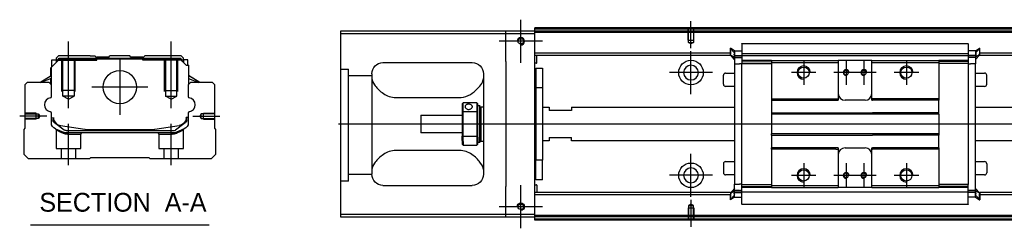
# Model space of a CAD drawing. Header units: millimetres. Extents: x -386 to 3135, y -1989 to 860.
# Tile 194 of 256: x -386 to 56, y -845 to -752. Entities that reach past the tile are written whole.
import ezdxf
from ezdxf.lldxf.tags import DXFTag

# ---------------------------------------------------------------- set-up
doc = ezdxf.new("R2010")
doc.units = ezdxf.units.MM
doc.layers.get('0').update_dxf_attribs({"linetype": 'CONTINUOUS'})
doc.styles.add('CHN', font='txt')
tags = doc.linetypes.add('DASHED', pattern=[25.72, 12.86, -12.86]).pattern_tags.tags
tags[6:7] = [DXFTag(74, 4), DXFTag(75, 0), DXFTag(340, '0'), DXFTag(46, 0.0), DXFTag(50, 0.0), DXFTag(44, 0.0), DXFTag(45, 0.0)]
tags[4:5] = [DXFTag(74, 4), DXFTag(75, 0), DXFTag(340, '0'), DXFTag(46, 0.0), DXFTag(50, 0.0), DXFTag(44, 0.0), DXFTag(45, 0.0)]

msp = doc.modelspace()

# ---------------------------------------------------------------- linework, layer by layer
at = {"ltscale": 0.2}
for p, q in [((-161.07, -770.81), (-161.07, -751.51)), ((-84.82, -764.3), (-84.82, -752.16)), ((-363.71, -791.05), (-363.71, -761.23)), ((-317.71, -791.05), (-317.71, -761.23)), ((-151.42, -761.16), (-170.72, -761.16)), ((-84.82, -784.81), (-84.82, -765.51)), ((-340.71, -769.17), (-340.71, -794.12)), ((-34.32, -769.66), (-34.32, -780.66)), ((-15.32, -769.66), (-15.32, -780.66)), ((-7.32, -769.66), (-7.32, -780.66)), ((11.68, -769.66), (11.68, -780.66)), ((-75.17, -775.16), (-94.47, -775.16)), ((-28.82, -775.16), (-39.82, -775.16)), ((-9.82, -775.16), (-20.82, -775.16)), ((-1.82, -775.16), (-12.82, -775.16)), ((17.18, -775.16), (6.18, -775.16)), ((-328.24, -781.64), (-353.19, -781.64)), ((-373.43, -794.64), (-385.58, -794.64)), ((-363.66, -816.64), (-363.66, -798.14)), ((-317.76, -816.64), (-317.76, -798.14)), ((-307.99, -794.64), (-295.85, -794.64)), ((-84.82, -830.76), (-84.82, -811.46)), ((-34.32, -815.66), (-34.32, -826.66)), ((-15.32, -815.66), (-15.32, -826.66)), ((-7.32, -815.66), (-7.32, -826.66)), ((11.68, -815.66), (11.68, -826.66)), ((-75.17, -821.11), (-94.47, -821.11)), ((-28.82, -821.16), (-39.82, -821.16)), ((-9.82, -821.16), (-20.82, -821.16)), ((-1.82, -821.16), (-12.82, -821.16)), ((17.18, -821.16), (6.18, -821.16)), ((-161.07, -844.81), (-161.07, -825.51)), ((-84.82, -832.01), (-84.82, -844.16)), ((-151.42, -835.16), (-170.72, -835.16))]:
    msp.add_line(p, q, dxfattribs=at)
at = {"linetype": 'Continuous'}
for p, q in [((-167.82, -756.66), (-241.82, -756.66)), ((-241.82, -756.66), (-241.82, -838.66)), ((-241.82, -757.66), (-167.82, -757.66)), ((-167.82, -757.66), (-167.82, -756.66)), ((-154.82, -756.66), (-167.82, -756.66)), ((-167.82, -757.66), (-154.82, -757.66)), ((-167.82, -770.16), (-167.82, -757.66)), ((-154.82, -755.66), (-154.82, -755.16)), ((116.06, -755.66), (-154.82, -755.66)), ((-154.82, -756.66), (-154.82, -755.66)), ((-154.82, -757.66), (-154.82, -756.66)), ((115.82, -756.66), (-154.82, -756.66)), ((-154.82, -838.66), (-154.82, -757.66)), ((-62.07, -762.2), (39.43, -762.2)), ((-62.07, -762.25), (-62.07, -767.56)), ((39.43, -762.25), (39.43, -767.56)), ((-67.17, -766.48), (-154.82, -766.48)), ((-67.17, -767.48), (-154.82, -767.48)), ((-153.82, -770.8), (-153.82, -767.48)), ((-67.07, -764.28), (-67.17, -764.28)), ((-67.17, -766.82), (-67.17, -764.28)), ((-67.17, -764.38), (-65.27, -766.36)), ((-67.17, -767.18), (-67.17, -766.82)), ((-67.17, -767.18), (-67.07, -767.18)), ((-67.17, -767.28), (-67.17, -767.18)), ((-65.27, -769.26), (-67.17, -767.28)), ((-65.27, -765.44), (-67.07, -764.28)), ((-67.07, -764.28), (-67.07, -766.82)), ((-67.07, -767.18), (-67.07, -766.82)), ((-67.07, -767.18), (-65.27, -768.33)), ((-65.4, -767.48), (-62.08, -767.48)), ((-65.27, -765.44), (-62.07, -765.44)), ((-65.27, -767.42), (-65.27, -768.48)), ((-62.07, -766.63), (39.43, -766.63)), ((42.63, -765.44), (39.43, -765.44)), ((39.44, -766.48), (39.43, -766.48)), ((42.75, -767.48), (39.44, -767.48)), ((42.63, -765.44), (44.43, -764.28)), ((44.53, -764.38), (42.63, -766.36)), ((44.43, -767.18), (42.63, -768.33)), ((42.63, -769.26), (44.53, -767.28)), ((42.63, -767.42), (42.63, -768.48)), ((44.43, -764.28), (44.53, -764.28)), ((44.43, -764.28), (44.43, -766.82)), ((44.43, -767.18), (44.43, -766.82)), ((44.53, -767.18), (44.43, -767.18)), ((44.53, -766.82), (44.53, -764.28)), ((163.45, -766.48), (44.53, -766.48)), ((44.53, -767.18), (44.53, -766.82)), ((44.53, -767.28), (44.53, -767.18)), ((163.21, -767.48), (44.53, -767.48)), ((-371.59, -773.09), (-367.69, -769.19)), ((-371.19, -769.49), (-369.19, -769.49)), ((-371.19, -772.69), (-371.19, -769.49)), ((-368.19, -767.64), (-369.19, -768.64)), ((-369.19, -768.64), (-369.19, -769.49)), ((-369.19, -769.49), (-369.19, -770.69)), ((-368.69, -769.64), (-369.19, -769.64)), ((-368.69, -769.56), (-367.83, -768.69)), ((-368.69, -770.19), (-368.69, -769.56)), ((-368.46, -769.65), (-368.69, -769.56)), ((-368.46, -769.65), (-367.73, -768.92)), ((-368.46, -769.96), (-368.46, -769.65)), ((-354.01, -767.64), (-368.19, -767.64)), ((-367.83, -768.69), (-313.6, -768.69)), ((-367.73, -768.92), (-367.83, -768.69)), ((-367.73, -768.92), (-313.69, -768.92)), ((-313.73, -769.19), (-367.69, -769.19)), ((-354.01, -767.64), (-351.91, -767.64)), ((-351.91, -767.64), (-351.36, -768.19)), ((-351.36, -768.19), (-351.01, -768.19)), ((-345.71, -768.19), (-351.01, -768.19)), ((-351.01, -768.69), (-351.01, -768.19)), ((-345.71, -768.19), (-345.16, -767.64)), ((-336.26, -767.64), (-345.16, -767.64)), ((-335.71, -768.19), (-336.26, -767.64)), ((-330.41, -768.19), (-335.71, -768.19)), ((-330.41, -768.19), (-330.06, -768.19)), ((-330.41, -768.69), (-330.41, -768.19)), ((-330.06, -768.19), (-329.51, -767.64)), ((-330.06, -768.19), (-329.51, -767.64)), ((-327.41, -767.64), (-329.51, -767.64)), ((-329.51, -767.64), (-329.51, -767.64)), ((-313.23, -767.64), (-327.41, -767.64)), ((-311.03, -771.89), (-313.73, -769.19)), ((-313.69, -768.92), (-313.6, -768.69)), ((-312.96, -769.65), (-313.69, -768.92)), ((-312.73, -769.56), (-313.6, -768.69)), ((-312.23, -768.64), (-313.23, -767.64)), ((-312.96, -769.65), (-312.73, -769.56)), ((-312.96, -769.96), (-312.96, -769.65)), ((-312.73, -770.19), (-312.73, -769.56)), ((-312.23, -769.64), (-312.73, -769.64)), ((-312.23, -769.49), (-312.23, -768.64)), ((-310.23, -769.49), (-312.23, -769.49)), ((-312.23, -769.49), (-312.23, -770.69)), ((-311.03, -771.89), (-309.88, -771.89)), ((-310.23, -771.89), (-310.23, -769.49)), ((-310.23, -769.49), (-310.23, -769.49)), ((-309.88, -771.89), (-309.88, -779.14)), ((-309.88, -771.89), (-309.83, -771.89)), ((-309.83, -776.54), (-309.83, -771.89)), ((-309.83, -771.89), (-309.73, -771.89)), ((-309.73, -776.6), (-309.73, -771.89)), ((-222.82, -770.66), (-182.82, -770.66)), ((-167.82, -770.16), (-167.82, -826.16)), ((-154.02, -771), (-154.82, -771)), ((-65.27, -768.33), (-62.07, -768.33)), ((-65.27, -768.48), (-65.27, -771.18)), ((-65.27, -771.18), (-63.07, -771.18)), ((-65.27, -771.18), (-65.27, -825.14)), ((-62.07, -771.18), (-63.07, -771.18)), ((-62.07, -767.68), (-62.07, -767.56)), ((-62.07, -767.68), (-62.07, -769.68)), ((39.43, -767.68), (-62.07, -767.68)), ((-48.82, -769.68), (-62.07, -769.68)), ((-62.07, -769.68), (-62.07, -770.41)), ((-62.07, -770.41), (-48.82, -770.18)), ((-62.07, -770.41), (-62.07, -771.14)), ((-62.07, -771.14), (-48.82, -771.04)), ((-62.07, -825.18), (-62.07, -771.14)), ((-48.82, -769.68), (-48.82, -770.68)), ((-48.82, -770.68), (-48.82, -786.96)), ((-19.07, -769.68), (-18.82, -769.68)), ((-19.07, -770.68), (-18.82, -770.68)), ((-18.82, -769.68), (-18.82, -770.68)), ((-3.82, -769.68), (-18.82, -769.68)), ((-18.82, -770.68), (-18.82, -786.96)), ((-3.82, -769.68), (26.18, -769.68)), ((-3.82, -770.68), (-3.82, -769.68)), ((-3.82, -770.68), (26.18, -770.68)), ((-3.82, -786.96), (-3.82, -770.68)), ((26.18, -769.68), (26.18, -770.68)), ((39.43, -769.68), (26.18, -769.68)), ((39.43, -770.41), (26.18, -770.18)), ((26.18, -770.68), (26.18, -786.96)), ((39.43, -771.14), (26.18, -771.04)), ((39.43, -767.68), (39.43, -767.56)), ((39.43, -767.68), (39.43, -767.56)), ((39.43, -767.68), (39.43, -769.68)), ((42.63, -768.33), (39.43, -768.33)), ((39.43, -769.68), (39.43, -770.41)), ((39.43, -770.41), (39.43, -771.14)), ((39.43, -771.14), (39.43, -825.18)), ((39.43, -771.18), (40.43, -771.18)), ((42.63, -771.18), (40.43, -771.18)), ((42.63, -768.48), (42.63, -771.18)), ((42.63, -827.99), (42.63, -771.18)), ((-371.69, -776.6), (-371.69, -773.19)), ((-371.59, -776.54), (-371.59, -773.09)), ((-371.54, -773.04), (-371.54, -779.14)), ((-227.82, -775.66), (-227.82, -820.66)), ((-177.82, -775.66), (-177.82, -820.66)), ((-154.32, -773.16), (-151.32, -773.16)), ((-154.32, -773.16), (-154.32, -781.91)), ((-151.32, -773.16), (-151.32, -781.91)), ((-69.32, -775.38), (-65.27, -775.38)), ((42.63, -775.38), (46.68, -775.38)), ((-382.21, -779.64), (-383.21, -780.64)), ((-383.21, -780.64), (-383.21, -800.09)), ((-372.39, -779.64), (-382.21, -779.64)), ((-376.6, -779.64), (-371.54, -776.51)), ((-371.54, -777.85), (-376.05, -779.64)), ((-371.39, -780.64), (-372.39, -779.64)), ((-371.69, -780.34), (-371.69, -777.91)), ((-371.59, -780.44), (-371.59, -777.87)), ((-371.39, -785.96), (-371.39, -780.64)), ((-309.03, -779.64), (-310.03, -780.64)), ((-310.03, -780.64), (-310.03, -785.96)), ((-304.82, -779.64), (-309.88, -776.51)), ((-309.88, -777.85), (-305.37, -779.64)), ((-309.83, -780.44), (-309.83, -777.87)), ((-304.82, -779.64), (-309.73, -776.6)), ((-309.73, -780.34), (-309.73, -777.91)), ((-299.21, -779.64), (-309.03, -779.64)), ((-298.21, -780.64), (-299.21, -779.64)), ((-298.21, -800.09), (-298.21, -780.64)), ((-70.32, -780.38), (-70.32, -776.38)), ((-70.32, -776.38), (-70.32, -776.38)), ((47.68, -780.38), (47.68, -776.38)), ((-154.82, -783.75), (-154.32, -783.75)), ((-151.32, -781.91), (-154.32, -781.91)), ((-154.32, -781.91), (-154.32, -814.41)), ((-151.32, -781.91), (-151.32, -814.41)), ((-65.27, -781.38), (-69.32, -781.38)), ((46.68, -781.38), (42.63, -781.38)), ((-217.82, -786.25), (-187.82, -786.25)), ((-187.32, -789.16), (-187.32, -792.75)), ((-180.82, -788.66), (-186.82, -788.66)), ((-186.82, -792.61), (-186.82, -788.66)), ((-180.82, -788.66), (-180.82, -792.61)), ((-180.32, -792.75), (-180.32, -789.16)), ((-154.32, -786.75), (-154.82, -786.75)), ((-48.82, -786.96), (-19.93, -786.96)), ((-48.82, -786.96), (-48.82, -787.51)), ((-48.82, -787.51), (-18.82, -787.51)), ((-48.82, -787.51), (-48.82, -793.16)), ((-18.82, -786.96), (-18.82, -787.51)), ((-6.82, -787.51), (-15.82, -787.51)), ((-3.82, -787.51), (-3.82, -786.96)), ((-3.82, -787.51), (-3.57, -787.51)), ((12.43, -787.51), (-3.57, -787.51)), ((26.18, -787.51), (12.43, -787.51)), ((26.18, -786.96), (26.18, -787.51)), ((26.18, -793.16), (26.18, -787.51)), ((-371.39, -797.58), (-371.39, -793.18)), ((-310.03, -793.18), (-310.03, -797.58)), ((-187.32, -792.75), (-187.32, -803.57)), ((-186.82, -803.7), (-186.82, -792.61)), ((-186.82, -792.61), (-180.82, -792.61)), ((-180.82, -792.61), (-180.82, -803.7)), ((-180.32, -789.91), (-179.62, -789.91)), ((-180.32, -803.57), (-180.32, -792.75)), ((-179.62, -789.91), (-179.32, -790.21)), ((-179.62, -789.91), (-179.62, -803.99)), ((-179.32, -803.78), (-179.32, -790.21)), ((-179.32, -791.01), (-178.82, -790.51)), ((-178.82, -790.51), (-177.82, -790.51)), ((-178.82, -805.81), (-178.82, -790.51)), ((-151.32, -790.66), (-148.32, -790.66)), ((-148.32, -790.66), (-148.32, -792.16)), ((-138.32, -792.16), (-148.32, -792.16)), ((-138.32, -790.66), (-65.27, -790.66)), ((-138.32, -790.66), (-138.32, -792.16)), ((-48.82, -793.16), (-3.57, -793.16)), ((-48.82, -793.16), (-48.82, -793.71)), ((26.18, -793.71), (-48.82, -793.71)), ((-48.82, -793.71), (-48.82, -802.61)), ((12.43, -793.16), (-3.57, -793.16)), ((26.18, -793.16), (12.43, -793.16)), ((26.18, -793.71), (26.18, -793.16)), ((26.18, -793.71), (26.18, -802.61)), ((42.63, -790.66), (157.62, -790.66)), ((-370.69, -795.3), (-370.69, -796.38)), ((-370.39, -795.3), (-370.39, -796.34)), ((-370, -797.64), (-370.07, -797.59)), ((-365.59, -800.86), (-370, -797.64)), ((-311.42, -797.64), (-315.84, -800.86)), ((-311.35, -797.59), (-311.42, -797.64)), ((-310.03, -795.3), (-311.03, -795.3)), ((-311.03, -795.3), (-311.03, -796.34)), ((-310.73, -796.38), (-310.73, -795.3)), ((-205.82, -794.16), (-187.32, -794.16)), ((-205.82, -794.16), (-205.82, -802.16)), ((-383.21, -800.09), (-383.71, -800.59)), ((-383.71, -800.59), (-383.71, -811.64)), ((-367.32, -798.77), (-356.41, -800.51)), ((-364.7, -801.14), (-316.72, -801.14)), ((-317.22, -802.14), (-364.2, -802.14)), ((-354.76, -800.64), (-326.66, -800.64)), ((-325.01, -800.51), (-314.1, -798.77)), ((-311.89, -800.35), (-315.31, -801.76)), ((-297.71, -800.59), (-298.21, -800.09)), ((-297.71, -811.64), (-297.71, -800.59)), ((-187.32, -802.16), (-205.82, -802.16)), ((26.18, -802.61), (-48.82, -802.61)), ((-48.82, -803.16), (-48.82, -802.61)), ((26.18, -802.61), (26.18, -803.16)), ((-187.32, -805.58), (-187.32, -803.57)), ((-187.32, -805.58), (-187.32, -807.16)), ((-180.82, -803.7), (-186.82, -803.7)), ((-186.82, -805.94), (-186.82, -803.7)), ((-186.82, -805.94), (-186.82, -807.66)), ((-180.82, -803.7), (-180.82, -805.94)), ((-180.82, -805.94), (-180.82, -807.66)), ((-180.32, -807.16), (-180.32, -803.57)), ((-179.62, -806.41), (-180.32, -806.41)), ((-179.62, -806.41), (-179.62, -803.99)), ((-179.32, -806.11), (-179.62, -806.41)), ((-179.32, -803.78), (-179.32, -806.11)), ((-179.32, -805.31), (-178.82, -805.81)), ((-178.82, -805.81), (-177.82, -805.81)), ((-148.32, -805.66), (-151.32, -805.66)), ((-148.32, -804.16), (-138.32, -804.16)), ((-148.32, -804.16), (-148.32, -805.66)), ((-138.32, -805.66), (-138.32, -804.16)), ((-65.27, -805.66), (-138.32, -805.66)), ((-48.82, -803.16), (-3.57, -803.16)), ((-48.82, -803.16), (-48.82, -808.81)), ((12.43, -803.16), (-3.57, -803.16)), ((26.18, -803.16), (12.43, -803.16)), ((26.18, -808.81), (26.18, -803.16)), ((154.01, -805.66), (42.63, -805.66)), ((-383.71, -811.64), (-381.71, -813.64)), ((-299.71, -813.64), (-297.71, -811.64)), ((-187.82, -810.06), (-217.82, -810.06)), ((-186.82, -807.66), (-180.82, -807.66)), ((-154.82, -809.56), (-154.32, -809.56)), ((-18.82, -808.81), (-48.82, -808.81)), ((-48.82, -809.36), (-48.82, -808.81)), ((-19.93, -809.36), (-48.82, -809.36)), ((-48.82, -809.36), (-48.82, -825.64)), ((-18.82, -808.81), (-18.82, -809.36)), ((-18.82, -809.36), (-18.82, -825.64)), ((-15.82, -808.81), (-6.82, -808.81)), ((-3.82, -809.36), (-3.82, -808.81)), ((-3.82, -825.64), (-3.82, -809.36)), ((12.43, -808.81), (-3.57, -808.81)), ((26.18, -808.81), (12.43, -808.81)), ((26.18, -808.81), (26.18, -809.36)), ((26.18, -809.36), (26.18, -825.64)), ((-381.71, -813.64), (-354.21, -813.64)), ((-354.21, -813.64), (-353.71, -813.14)), ((-353.71, -813.14), (-327.71, -813.14)), ((-327.71, -813.14), (-327.21, -813.64)), ((-327.21, -813.64), (-299.71, -813.64)), ((-154.32, -812.56), (-154.82, -812.56)), ((-151.32, -814.41), (-154.32, -814.41)), ((-154.32, -823.16), (-154.32, -814.41)), ((-151.32, -823.16), (-151.32, -814.41)), ((-70.32, -815.94), (-70.32, -819.94)), ((-69.32, -814.94), (-65.27, -814.94)), ((42.63, -814.94), (46.68, -814.94)), ((47.68, -815.94), (47.68, -819.94)), ((47.68, -819.94), (47.68, -819.94)), ((-151.32, -823.16), (-154.32, -823.16)), ((-65.27, -820.94), (-69.32, -820.94)), ((46.68, -820.94), (42.63, -820.94)), ((-222.82, -825.66), (-182.82, -825.66)), ((-167.82, -838.66), (-167.82, -826.16)), ((-154.82, -825.31), (-154.02, -825.31)), ((-67.17, -828.84), (-154.82, -828.84)), ((-153.82, -825.51), (-153.82, -828.84)), ((-65.27, -827.06), (-67.17, -829.04)), ((-67.17, -829.04), (-67.17, -829.14)), ((-67.17, -829.14), (-67.17, -829.49)), ((-67.17, -829.14), (-67.07, -829.14)), ((-67.07, -829.14), (-65.27, -827.99)), ((-67.07, -829.14), (-67.07, -829.49)), ((-65.4, -828.84), (-62.08, -828.84)), ((-65.27, -827.84), (-65.27, -825.14)), ((-65.27, -825.14), (-63.07, -825.14)), ((-65.27, -828.89), (-65.27, -827.84)), ((-65.27, -827.99), (-62.07, -827.99)), ((-62.07, -825.14), (-63.07, -825.14)), ((-62.07, -825.91), (-62.07, -825.18)), ((-62.07, -825.18), (-48.82, -825.28)), ((-62.07, -825.91), (-48.82, -826.14)), ((-62.07, -826.64), (-62.07, -825.91)), ((-62.07, -828.64), (-62.07, -826.64)), ((-48.86, -826.64), (-62.07, -826.64)), ((39.43, -828.64), (-62.07, -828.64)), ((-62.07, -834.07), (-62.07, -828.64)), ((-62.07, -828.64), (-62.07, -828.76)), ((-48.82, -825.64), (-48.82, -826.64)), ((-19.07, -825.64), (-18.82, -825.64)), ((-19.07, -826.64), (-18.82, -826.64)), ((-18.82, -825.64), (-18.82, -826.64)), ((-3.82, -826.64), (-18.82, -826.64)), ((-3.82, -825.64), (26.18, -825.64)), ((-3.82, -826.64), (-3.82, -825.64)), ((-3.82, -826.64), (26.18, -826.64)), ((39.43, -825.18), (26.18, -825.28)), ((26.18, -825.64), (26.18, -826.64)), ((39.43, -825.91), (26.18, -826.14)), ((39.43, -826.64), (26.18, -826.64)), ((39.43, -826.64), (39.43, -825.14)), ((39.43, -828.64), (39.43, -826.64)), ((42.63, -827.99), (39.43, -827.99)), ((39.43, -828.64), (39.43, -828.76)), ((39.43, -828.64), (39.43, -828.76)), ((39.43, -834.07), (39.43, -828.76)), ((42.75, -828.84), (39.44, -828.84)), ((42.63, -827.06), (44.53, -829.04)), ((42.63, -828.89), (42.63, -827.84)), ((44.43, -829.14), (42.63, -827.99)), ((44.43, -829.14), (44.43, -829.49)), ((44.53, -829.14), (44.43, -829.14)), ((148.42, -828.84), (44.53, -828.84)), ((44.53, -829.04), (44.53, -829.14)), ((44.53, -829.14), (44.53, -829.49)), ((-67.17, -829.84), (-154.82, -829.84)), ((-67.17, -829.49), (-67.17, -832.03)), ((-67.17, -831.93), (-65.27, -829.95)), ((-67.07, -832.03), (-67.17, -832.03)), ((-67.07, -832.03), (-67.07, -829.49)), ((-65.27, -830.88), (-67.07, -832.03)), ((-65.27, -830.88), (-62.07, -830.88)), ((42.63, -830.88), (39.43, -830.88)), ((44.53, -831.93), (42.63, -829.95)), ((42.63, -830.88), (44.43, -832.03)), ((44.43, -832.03), (44.43, -829.49)), ((44.43, -832.03), (44.53, -832.03)), ((44.53, -829.49), (44.53, -832.03)), ((148.18, -829.84), (44.53, -829.84)), ((39.43, -834.12), (-62.07, -834.12)), ((-241.82, -838.66), (-241.82, -839.66)), ((-167.82, -838.66), (-241.82, -838.66)), ((-241.82, -839.66), (-167.82, -839.66)), ((-167.82, -839.66), (-167.82, -838.66)), ((-154.82, -838.66), (-167.82, -838.66)), ((-167.82, -839.66), (-154.82, -839.66)), ((-154.82, -839.66), (-154.82, -838.66)), ((95.82, -839.66), (-154.82, -839.66)), ((-154.82, -840.66), (-154.82, -839.66)), ((95.58, -840.66), (-154.82, -840.66)), ((-154.82, -841.16), (-154.82, -840.66))]:
    msp.add_line(p, q, dxfattribs=at)
at = {"linetype": 'DASHED'}
for p, q in [((385.18, -757.16), (-154.82, -757.16)), ((-62.07, -762.25), (-62.07, -762.2)), ((39.43, -762.25), (39.43, -762.2)), ((-368.69, -769.64), (-351.01, -769.64)), ((-351.36, -769.64), (-351.36, -768.19)), ((-351.01, -769.64), (-351.01, -768.69)), ((-330.41, -769.64), (-330.41, -768.69)), ((-312.73, -769.64), (-330.41, -769.64)), ((-330.06, -769.64), (-330.06, -768.19)), ((-312.23, -769.64), (-312.23, -769.49)), ((-310.23, -771.64), (-310.23, -771.64)), ((-63.07, -768.48), (-65.27, -768.48)), ((-62.07, -768.48), (-62.57, -768.48)), ((-62.07, -768.98), (-62.07, -768.98)), ((39.43, -768.98), (39.43, -768.98)), ((-309.67, -776.64), (-309.67, -776.64)), ((-48.85, -778.36), (-48.82, -778.36)), ((-369.21, -800.82), (-369.21, -809.14)), ((-364.16, -802.64), (-358.21, -802.64)), ((-358.21, -802.64), (-357.71, -802.14)), ((-358.21, -809.14), (-358.21, -802.64)), ((-323.76, -802.14), (-323.26, -802.64)), ((-323.26, -802.64), (-323.26, -809.14)), ((-323.26, -802.64), (-317.27, -802.64)), ((-312.26, -809.14), (-312.26, -800.84)), ((-369.21, -809.14), (-363.71, -809.14)), ((-367.01, -809.14), (-367.01, -813.64)), ((-363.71, -809.14), (-358.21, -809.14)), ((-360.41, -813.64), (-360.41, -809.14)), ((-323.26, -809.14), (-312.26, -809.14)), ((-321.06, -809.14), (-321.06, -813.64)), ((-314.46, -813.64), (-314.46, -809.14)), ((-238.32, -823.68), (-241.82, -823.68)), ((-63.07, -827.84), (-65.27, -827.84)), ((-62.07, -827.84), (-62.57, -827.84)), ((-62.07, -827.34), (-62.07, -827.34)), ((39.43, -827.34), (39.43, -827.34)), ((39.43, -827.84), (39.93, -827.84)), ((-62.07, -834.07), (-62.07, -834.12)), ((39.43, -834.07), (39.43, -834.12)), ((95.94, -839.16), (-154.82, -839.16))]:
    msp.add_line(p, q, dxfattribs=at)
at = {"linetype": 'DASHED', "ltscale": 0.1}
for p, q in [((-86.12, -760.66), (-86.12, -755.66)), ((-85.9, -761.66), (-85.9, -755.66)), ((-83.75, -755.66), (-83.75, -761.66)), ((-83.52, -760.66), (-83.52, -755.66)), ((-86.12, -760.66), (-83.52, -760.66)), ((-84.82, -762.3), (-85.9, -761.66)), ((-85.9, -761.66), (-83.75, -761.66)), ((-83.75, -761.66), (-84.82, -762.3)), ((-366.71, -783.64), (-366.71, -769.64)), ((-366.21, -785.64), (-366.21, -769.64)), ((-361.21, -769.64), (-361.21, -785.64)), ((-360.71, -783.64), (-360.71, -769.64)), ((-320.71, -783.64), (-320.71, -769.64)), ((-320.21, -769.64), (-320.21, -785.64)), ((-315.21, -785.64), (-315.21, -769.64)), ((-314.71, -783.64), (-314.71, -769.64)), ((-360.71, -783.19), (-366.71, -783.19)), ((-320.71, -783.19), (-314.71, -783.19)), ((-361.21, -785.64), (-366.21, -785.64)), ((-363.71, -787.09), (-366.21, -785.64)), ((-363.71, -787.09), (-361.21, -785.64)), ((-320.21, -785.64), (-315.21, -785.64)), ((-317.71, -787.09), (-320.21, -785.64)), ((-317.71, -787.09), (-315.21, -785.64)), ((-378.21, -793.34), (-383.21, -793.34)), ((-383.21, -793.57), (-377.22, -793.57)), ((-378.21, -795.94), (-378.21, -793.34)), ((-377.22, -793.57), (-376.57, -794.64)), ((-377.22, -795.72), (-377.22, -793.57)), ((-304.21, -793.57), (-304.85, -794.64)), ((-298.21, -793.57), (-304.21, -793.57)), ((-304.21, -795.72), (-304.21, -793.57)), ((-303.21, -795.94), (-303.21, -793.34)), ((-303.21, -793.34), (-298.21, -793.34)), ((-377.22, -795.72), (-383.21, -795.72)), ((-378.21, -795.94), (-383.21, -795.94)), ((-376.57, -794.64), (-377.22, -795.72)), ((-304.85, -794.64), (-304.21, -795.72)), ((-304.21, -795.72), (-298.21, -795.72)), ((-303.21, -795.94), (-298.21, -795.94)), ((-86.12, -835.66), (-83.52, -835.66)), ((-86.12, -835.66), (-86.12, -840.66)), ((-84.82, -834.02), (-85.9, -834.66)), ((-85.9, -834.66), (-85.9, -840.66)), ((-85.9, -834.66), (-83.75, -834.66)), ((-83.75, -834.66), (-84.82, -834.02)), ((-83.75, -840.66), (-83.75, -834.66)), ((-83.52, -835.66), (-83.52, -840.66))]:
    msp.add_line(p, q, dxfattribs=at)
at = {"linetype": 'DASHED', "ltscale": 0.3}
for p, q in [((-241.82, -773.68), (-238.32, -773.68)), ((-238.32, -823.68), (-238.32, -773.68)), ((-227.82, -776.68), (-238.32, -776.68)), ((-227.82, -820.68), (-238.32, -820.68))]:
    msp.add_line(p, q, dxfattribs=at)
for p, q in [((399.18, -798.2), (-242.82, -798.16)), ((-380.73, -843.27), (-300.68, -843.27))]:
    msp.add_line(p, q)
for centre in [(-161.07, -761.16), (-161.07, -835.16)]:
    msp.add_circle(centre, 1.25)
at = {"linetype": 'Continuous'}
for centre, radius in [((-84.82, -775.16), 5.5), ((-340.71, -781.64), 7.47), ((-34.32, -775.16), 2.5), ((11.68, -775.16), 2.5), ((-84.82, -821.11), 5.5), ((-34.32, -821.16), 2.5), ((11.68, -821.16), 2.5)]:
    msp.add_circle(centre, radius, dxfattribs=at)
at = {"linetype": 'Continuous', "extrusion": (0, 0, -1)}
for centre, radius in [((84.82, -775.16), 3.3), ((15.32, -775.16), 1.05), ((7.32, -775.16), 1.05), ((15.32, -821.16), 1.05), ((7.32, -821.16), 1.05)]:
    msp.add_circle(centre, radius, dxfattribs=at)
at = {"linetype": 'Continuous', "extrusion": (-6.12303e-17, 0, -1)}
msp.add_circle((84.82, -821.11), 3.3, dxfattribs=at)
at = {"linetype": 'Continuous'}
for centre, radius, start, end in [((-161.07, -761.16), 1.65, 270, 180), ((-154.02, -770.8), 0.2, 270, 0), ((-69.32, -776.38), 1, 90, 180), ((46.68, -776.38), 1, 0, 90), ((-69.32, -780.38), 1, 180, 270), ((46.68, -780.38), 1, 270, 0), ((-15.82, -784.51), 3, 180, 270), ((-6.82, -784.51), 3, 270, 360), ((-371.89, -785.96), 0.5, 285.1919, 0), ((-309.53, -785.96), 0.5, 180, 254.8081), ((-371.89, -793.18), 0.5, 0, 74.8081), ((-309.53, -793.18), 0.5, 105.1919, 180), ((-366.69, -794.82), 4, 202.3316, 260.9414), ((-314.73, -794.82), 4, 337.6678, 353.1681), ((-314.73, -794.82), 3.77, 349.0413, 352.7469), ((-354.76, -790.14), 10.5, 260.9414, 270), ((-326.66, -790.14), 10.5, 270, 279.0586), ((-316.72, -799.64), 1.5, 270, 306.0274), ((-15.82, -811.81), 3, 90, 180), ((-6.82, -811.81), 3, 0, 90), ((-69.32, -815.94), 1, 90, 180), ((46.68, -815.94), 1, 0, 90), ((-69.32, -819.94), 1, 180, 270), ((46.68, -819.94), 1, 270, 0), ((-154.02, -825.51), 0.2, 0, 90)]:
    msp.add_arc(centre, radius, start, end, dxfattribs=at)
at = {"linetype": 'Continuous', "extrusion": (-6.12303e-17, 0, -1)}
for centre, radius, start, end in [((222.82, -775.66), 5, 0, 90), ((182.82, -775.66), 5, 90, 180), ((222.82, -820.66), 5, 270, 0), ((182.82, -820.66), 5, 180, 270), ((161.07, -835.16), 1.65, 0, 270)]:
    msp.add_arc(centre, radius, start, end, dxfattribs=at)
for centre, radius, start, end in [((-34.32, -775.16), 3, 0, 270), ((-15.32, -775.16), 1.3, 0, 270), ((-7.32, -775.16), 1.3, 0, 270), ((11.68, -775.16), 3, 0, 270), ((-371.27, -789.57), 3.17, 98.9371, 261.0629), ((-310.15, -789.57), 3.17, 278.9371, 81.0629), ((-34.32, -821.16), 3, 0, 270), ((-15.32, -821.16), 1.3, 0, 270), ((-7.32, -821.16), 1.3, 0, 270), ((11.68, -821.16), 3, 0, 270)]:
    msp.add_arc(centre, radius, start, end)
at = {"linetype": 'Continuous', "extrusion": (0, 0, -1)}
for centre, radius, start, end in [((368.39, -797.58), 3, 292.4327, 0), ((369.19, -796.38), 1.5, 306.0274, 0), ((366.69, -794.82), 4, 337.6678, 353.1681), ((366.69, -794.82), 3.77, 349.0413, 352.7469), ((314.73, -794.82), 4, 202.3316, 260.9414), ((313.03, -797.58), 3, 180, 247.5673), ((312.23, -796.38), 1.5, 180, 233.9726), ((364.2, -797.14), 5, 270, 292.4327), ((364.7, -799.64), 1.5, 270, 306.0274), ((317.22, -797.14), 5, 247.5673, 270)]:
    msp.add_arc(centre, radius, start, end, dxfattribs=at)
at = {"linetype": 'Continuous'}
for points, degree in [([(116.18, -755.16), (-154.82, -755.16)], 1), ([(-65.43, -767.13), (-65.42, -766.95), (-65.4, -766.77), (-65.38, -766.61)], 3), ([(-65.43, -767.26), (-65.42, -767.34), (-65.41, -767.41), (-65.39, -767.49)], 3), ([(42.79, -767.13), (42.77, -766.95), (42.75, -766.77), (42.74, -766.61)], 3), ([(42.78, -767.26), (42.77, -767.34), (42.76, -767.41), (42.75, -767.49)], 3), ([(-65.27, -768.48), (-64.27, -768.48)], 1), ([(-64.27, -768.48), (-62.07, -768.48)], 1), ([(-48.82, -769.68), (-19.07, -769.68)], 1), ([(-48.82, -770.68), (-19.07, -770.68)], 1), ([(42.63, -768.48), (39.43, -768.48)], 1), ([(-371.54, -779.14), (-371.54, -779.74)], 1), ([(-371.54, -779.74), (-371.54, -780.49)], 1), ([(-309.88, -779.14), (-309.88, -779.74)], 1), ([(-309.88, -779.74), (-309.88, -780.49)], 1), ([(-227.82, -777.87), (-227.82, -778.62), (-227.35, -779.59), (-226.58, -780.66)], 3), ([(-187.32, -789.16), (-187.16, -788.99), (-186.99, -788.83), (-186.82, -788.66)], 3), ([(-180.82, -788.66), (-180.66, -788.83), (-180.49, -788.99), (-180.32, -789.16)], 3), ([(-19.93, -786.96), (-18.93, -786.96)], 1), ([(-18.82, -786.96), (-18.93, -786.96)], 1), ([(-3.82, -786.96), (-3.57, -786.96)], 1), ([(12.43, -786.96), (-3.57, -786.96)], 1), ([(26.18, -786.96), (12.43, -786.96)], 1), ([(-186.82, -792.61), (-186.99, -792.66), (-187.16, -792.7), (-187.32, -792.75)], 3), ([(-180.82, -792.61), (-180.66, -792.66), (-180.49, -792.7), (-180.32, -792.75)], 3), ([(-186.82, -803.7), (-186.99, -803.66), (-187.16, -803.61), (-187.32, -803.57)], 3), ([(-186.82, -807.66), (-186.99, -807.49), (-187.16, -807.33), (-187.32, -807.16)], 3), ([(-180.82, -803.7), (-180.66, -803.66), (-180.49, -803.61), (-180.32, -803.57)], 3), ([(-180.32, -807.16), (-180.49, -807.33), (-180.66, -807.49), (-180.82, -807.66)], 3), ([(-19.93, -809.36), (-18.93, -809.36)], 1), ([(-18.82, -809.36), (-18.93, -809.36)], 1), ([(-3.82, -808.81), (-3.57, -808.81)], 1), ([(-3.82, -809.36), (-3.57, -809.36)], 1), ([(12.43, -809.36), (-3.57, -809.36)], 1), ([(26.18, -809.36), (12.43, -809.36)], 1), ([(-226.58, -815.66), (-227.35, -816.73), (-227.82, -817.7), (-227.82, -818.45)], 3), ([(-177.82, -818.45), (-177.82, -817.7), (-178.29, -816.73), (-179.07, -815.66)], 3), ([(-65.43, -829.06), (-65.42, -828.98), (-65.41, -828.9), (-65.39, -828.83)], 3), ([(-65.43, -829.19), (-65.42, -829.37), (-65.4, -829.55), (-65.38, -829.71)], 3), ([(-65.27, -827.84), (-64.27, -827.84)], 1), ([(-64.27, -827.84), (-62.07, -827.84)], 1), ([(-48.82, -825.64), (-35.07, -825.64)], 1), ([(-48.82, -826.64), (-35.07, -826.64)], 1), ([(-35.07, -825.64), (-34.07, -825.64)], 1), ([(-35.07, -826.64), (-34.07, -826.64)], 1), ([(-34.07, -825.64), (-19.07, -825.64)], 1), ([(-34.07, -826.64), (-19.07, -826.64)], 1), ([(42.63, -827.84), (39.43, -827.84)], 1), ([(42.78, -829.06), (42.77, -828.98), (42.76, -828.9), (42.75, -828.83)], 3), ([(95.46, -841.16), (-154.82, -841.16)], 1)]:
    msp.add_open_spline(points, degree=degree, dxfattribs=at)
for points, knots in [([(-65.43, -767.26), (-65.43, -767.24), (-65.43, -767.22), (-65.44, -767.17), (-65.43, -767.15), (-65.43, -767.13)], [0, 0, 0, 0, 0.477374, 0.477374, 1, 1, 1, 1]), ([(-65.27, -765.44), (-65.26, -765.45), (-65.26, -765.52), (-65.28, -765.74), (-65.3, -765.9), (-65.35, -766.28), (-65.37, -766.51), (-65.41, -766.88), (-65.42, -767), (-65.43, -767.13)], [0, 0, 0, 0, 0.287722, 0.287722, 0.57524, 0.57524, 0.866218, 0.866218, 1, 1, 1, 1]), ([(-65.39, -767.49), (-65.38, -767.57), (-65.37, -767.64), (-65.34, -767.85), (-65.32, -767.97), (-65.3, -768.16), (-65.29, -768.23), (-65.27, -768.31), (-65.27, -768.33), (-65.27, -768.33)], [0, 0, 0, 0, 0.160093, 0.160093, 0.46629, 0.46629, 0.769268, 0.769268, 1, 1, 1, 1]), ([(42.63, -765.44), (42.62, -765.45), (42.62, -765.52), (42.64, -765.74), (42.66, -765.9), (42.7, -766.28), (42.73, -766.51), (42.77, -766.88), (42.78, -767), (42.79, -767.13)], [0, 0, 0, 0, 0.287722, 0.287722, 0.57524, 0.57524, 0.866218, 0.866218, 1, 1, 1, 1]), ([(42.75, -767.49), (42.74, -767.57), (42.73, -767.64), (42.7, -767.85), (42.68, -767.97), (42.65, -768.16), (42.64, -768.23), (42.63, -768.31), (42.63, -768.33), (42.63, -768.33)], [0, 0, 0, 0, 0.160093, 0.160093, 0.46629, 0.46629, 0.769268, 0.769268, 1, 1, 1, 1]), ([(42.78, -767.26), (42.79, -767.24), (42.79, -767.22), (42.79, -767.17), (42.79, -767.15), (42.79, -767.13)], [0, 0, 0, 0, 0.477374, 0.477374, 1, 1, 1, 1]), ([(-226.58, -780.66), (-225.75, -781.8), (-224.62, -783.02), (-221.74, -785.23), (-219.89, -786.25), (-217.82, -786.25)], [0, 0, 0, 0, 0.5, 0.5, 1, 1, 1, 1]), ([(-187.82, -786.25), (-186.3, -786.25), (-184.88, -785.69), (-182.48, -784.23), (-181.49, -783.37), (-178.93, -780.76), (-177.82, -779.03), (-177.82, -777.87)], [0, 0, 0, 0, 0.25, 0.25, 0.5, 0.5, 1, 1, 1, 1]), ([(-182.77, -790.38), (-182.77, -790.25), (-182.8, -790.12), (-182.92, -789.89), (-183.01, -789.78), (-183.24, -789.6), (-183.38, -789.52), (-183.7, -789.4), (-183.87, -789.35), (-184.23, -789.3), (-184.42, -789.3), (-184.79, -789.32), (-184.97, -789.35), (-185.3, -789.45), (-185.45, -789.51), (-185.71, -789.68), (-185.82, -789.78), (-185.99, -789.99), (-186.04, -790.12), (-186.07, -790.29), (-186.07, -790.34), (-186.07, -790.38)], [0, 0, 0, 0, 0.106605, 0.106605, 0.21316, 0.21316, 0.320465, 0.320465, 0.42832, 0.42832, 0.535356, 0.535356, 0.641477, 0.641477, 0.748016, 0.748016, 0.855648, 0.855648, 0.963354, 0.963354, 1, 1, 1, 1]), ([(-186.07, -790.38), (-186.07, -790.51), (-186.04, -790.65), (-185.92, -790.9), (-185.83, -791.03), (-185.6, -791.25), (-185.46, -791.35), (-185.15, -791.51), (-184.97, -791.57), (-184.61, -791.63), (-184.42, -791.64), (-184.06, -791.61), (-183.88, -791.57), (-183.55, -791.44), (-183.39, -791.36), (-183.13, -791.15), (-183.02, -791.04), (-182.86, -790.78), (-182.8, -790.65), (-182.78, -790.47), (-182.77, -790.43), (-182.77, -790.38)], [0, 0, 0, 0, 0.106605, 0.106605, 0.21316, 0.21316, 0.320465, 0.320465, 0.42832, 0.42832, 0.535356, 0.535356, 0.641477, 0.641477, 0.748016, 0.748016, 0.855648, 0.855648, 0.963354, 0.963354, 1, 1, 1, 1]), ([(-217.82, -810.06), (-219.89, -810.06), (-221.74, -811.09), (-224.61, -813.29), (-225.75, -814.52), (-226.58, -815.66)], [0, 0, 0, 0, 0.5, 0.5, 1, 1, 1, 1]), ([(-179.07, -815.66), (-179.89, -814.52), (-181.02, -813.3), (-183.91, -811.09), (-185.76, -810.06), (-187.82, -810.06)], [0, 0, 0, 0, 0.5, 0.5, 1, 1, 1, 1]), ([(-65.43, -829.06), (-65.43, -829.08), (-65.43, -829.1), (-65.44, -829.14), (-65.43, -829.17), (-65.43, -829.19)], [0, 0, 0, 0, 0.477374, 0.477374, 1, 1, 1, 1]), ([(-65.27, -830.88), (-65.26, -830.86), (-65.26, -830.79), (-65.28, -830.57), (-65.3, -830.42), (-65.35, -830.03), (-65.37, -829.8), (-65.41, -829.44), (-65.42, -829.32), (-65.43, -829.19)], [0, 0, 0, 0, 0.287722, 0.287722, 0.57524, 0.57524, 0.866218, 0.866218, 1, 1, 1, 1]), ([(-65.39, -828.83), (-65.38, -828.75), (-65.37, -828.67), (-65.34, -828.47), (-65.32, -828.34), (-65.3, -828.15), (-65.29, -828.08), (-65.27, -828.01), (-65.27, -827.99), (-65.27, -827.99)], [0, 0, 0, 0, 0.160093, 0.160093, 0.46629, 0.46629, 0.769268, 0.769268, 1, 1, 1, 1]), ([(42.63, -830.88), (42.62, -830.86), (42.62, -830.79), (42.64, -830.57), (42.66, -830.42), (42.7, -830.03), (42.73, -829.8), (42.77, -829.44), (42.78, -829.32), (42.79, -829.19)], [0, 0, 0, 0, 0.287722, 0.287722, 0.57524, 0.57524, 0.866218, 0.866218, 1, 1, 1, 1]), ([(42.75, -828.83), (42.74, -828.75), (42.73, -828.67), (42.7, -828.47), (42.68, -828.34), (42.65, -828.15), (42.64, -828.08), (42.63, -828.01), (42.63, -827.99), (42.63, -827.99)], [0, 0, 0, 0, 0.160093, 0.160093, 0.46629, 0.46629, 0.769268, 0.769268, 1, 1, 1, 1]), ([(42.78, -829.06), (42.79, -829.08), (42.79, -829.1), (42.79, -829.14), (42.79, -829.17), (42.79, -829.19)], [0, 0, 0, 0, 0.477374, 0.477374, 1, 1, 1, 1])]:
    msp.add_open_spline(points, degree=3, knots=knots, dxfattribs=at)
for points in [[(-65.27, -766.36), (-65.27, -766.41), (-65.27, -767.42)], [(42.63, -766.36), (42.63, -766.41), (42.63, -767.42)], [(-65.27, -829.95), (-65.27, -829.91), (-65.27, -828.89)], [(42.63, -829.95), (42.63, -829.91), (42.63, -828.89)]]:
    msp.add_rational_spline(points, [1, 0.817576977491, 1], degree=2, dxfattribs=at)
at = {"linetype": 'DASHED'}
for points, degree in [([(-369.52, -800.35), (-369.21, -800.82)], 1), ([(-366.08, -802.23), (-366.11, -801.76)], 1), ([(-364.2, -802.14), (-364.16, -802.64)], 1), ([(-317.22, -802.14), (-317.24, -802.31), (-317.25, -802.48), (-317.27, -802.64)], 3), ([(-315.31, -801.76), (-315.34, -802.23)], 1), ([(-312.26, -800.84), (-311.96, -800.38)], 1)]:
    msp.add_open_spline(points, degree=degree, dxfattribs=at)
for points, degree, knots in [([(-369.52, -800.35), (-369.52, -800.36), (-368.6, -800.74), (-367.67, -801.12), (-366.11, -801.76)], 2, [0, 0, 0, 0.5, 0.5, 1, 1, 1]), ([(-369.21, -800.82), (-369.21, -800.82), (-369.21, -800.82), (-368.74, -801.03), (-367.43, -801.62), (-366.55, -802.02), (-366.08, -802.23)], 3, [0, 0, 0, 0, 0.000815, 0.486557, 0.726811, 1, 1, 1, 1]), ([(-366.08, -802.23), (-365.77, -802.35), (-365.18, -802.58), (-364.49, -802.62), (-364.16, -802.64)], 3, [0, 0, 0, 0, 0.515943, 1, 1, 1, 1]), ([(-317.27, -802.64), (-316.94, -802.62), (-316.25, -802.58), (-315.65, -802.35), (-315.34, -802.23)], 3, [0, 0, 0, 0, 0.484584, 1, 1, 1, 1]), ([(-315.34, -802.23), (-315.03, -802.08), (-314.42, -801.81), (-313.67, -801.47), (-312.67, -801.02), (-312.26, -800.84), (-312.26, -800.84)], 3, [0, 0, 0, 0, 0.185898, 0.357233, 0.514425, 1, 1, 1, 1])]:
    msp.add_open_spline(points, degree=degree, knots=knots, dxfattribs=at)

# ---------------------------------------------------------------- texts
at = {"insert": (-376.76, -833.24), "char_height": 8.4, "attachment_point": 4, "style": 'CHN'}
msp.add_mtext('SECTION  A-A ', dxfattribs=at)

doc.saveas('drawing.dxf')
